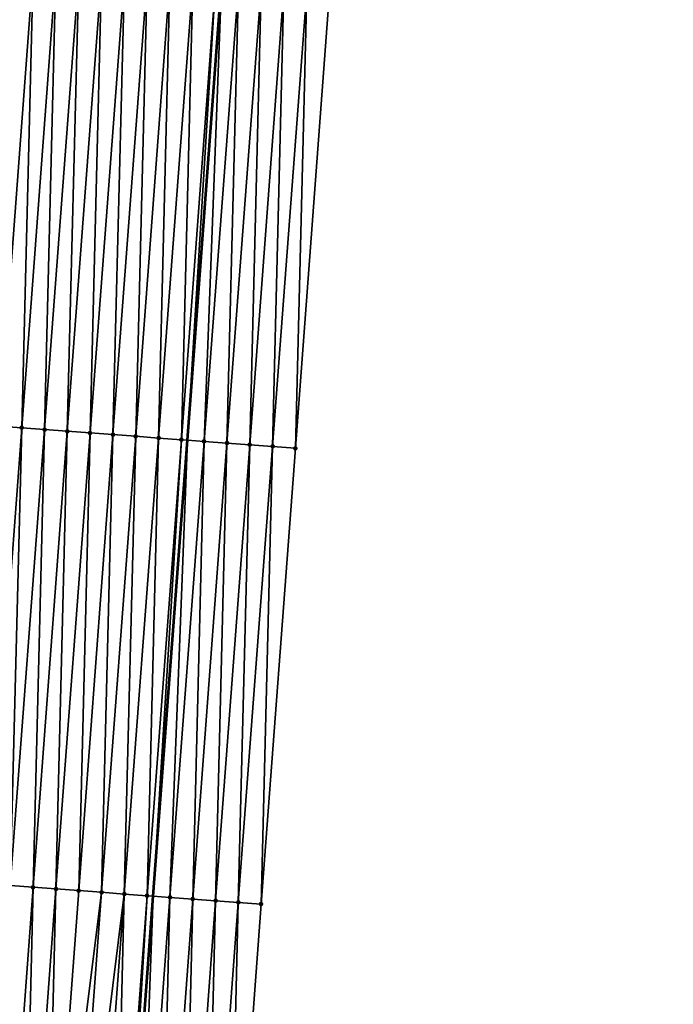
# Model space of a CAD drawing. Header units: feet. Extents: x 2017353 to 2024169, y 808050 to 818690.
# Tile 38 of 256: x 2023423 to 2023452, y 809300 to 809343. Entities that reach past the tile are written whole.
import ezdxf

# ---------------------------------------------------------------- set-up
doc = ezdxf.new("R2010")
doc.units = ezdxf.units.FT
doc.header["$MEASUREMENT"] = 0
for name, color, linetype, lineweight in [('EP_Travel Lane', 172, 'Continuous', 53), ('SB-Road Shots', 141, 'Continuous', 100), ('SB-Road X-Section', 40, 'Continuous', 13)]:
    doc.layers.add(name, color=color, linetype=linetype, lineweight=lineweight)
doc.layers.add('I-77-MM15-17_SB-Surface-BORDER', color=7, linetype='Continuous')
doc.layers.add('I-77-MM15-17_SB-Surface-TIN', color=7, linetype='Continuous')

msp = doc.modelspace()

# ---------------------------------------------------------------- linework, layer by layer
at = {"layer": 'EP_Travel Lane'}
msp.add_polyline3d([(2023412.716046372, 809085.6146323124, 262.8752785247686), (2023414.210677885, 809105.5566020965, 263.1650210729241), (2023415.700220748, 809125.5128031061, 263.4539678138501), (2023417.172606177, 809145.4566661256, 263.7284222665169), (2023418.644971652, 809165.4002588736, 264.0206619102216), (2023420.117318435, 809185.3435984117, 264.3295602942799), (2023421.589662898, 809205.2869065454, 264.6405364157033), (2023423.062000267, 809225.230118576, 264.9578254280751), (2023424.534330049, 809245.1732278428, 265.2818805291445), (2023426.006666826, 809265.1164318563, 265.5997008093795), (2023427.479002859, 809285.059625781, 265.9181849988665), (2023428.956546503, 809304.9878242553, 266.1964958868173), (2023430.453207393, 809324.929921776, 266.4666277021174), (2023431.949844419, 809344.8717013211, 266.7591367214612), (2023433.446489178, 809364.8135838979, 267.0443937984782), (2023434.943131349, 809384.755432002, 267.3320853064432), (2023436.439759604, 809404.6970946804, 267.6328283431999), (2023437.936396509, 809424.6388726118, 267.9254550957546), (2023439.433031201, 809444.580621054, 268.2201574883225), (2023440.922986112, 809464.503379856, 268.5079282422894), (2023442.399370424, 809484.4468866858, 268.7907709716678), (2023443.875722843, 809504.389962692, 269.1021078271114), (2023445.352093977, 809524.3332915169, 269.3967178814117), (2023446.816998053, 809544.2817078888, 269.6885908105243)], dxfattribs=at)
at = {"layer": 'I-77-MM15-17_SB-Surface-BORDER', "color": 3, "linetype": 'Continuous', "lineweight": -3}
msp.add_polyline3d([(2023451.705109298, 809543.9130808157, 269.4070172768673), (2023450.245113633, 809523.9618708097, 269.1513591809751), (2023448.716360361, 809504.0226470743, 268.8509020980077), (2023447.187622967, 809484.0836304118, 268.5367400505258), (2023446.656019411, 809464.0689518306, 268.1706775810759), (2023445.15328495, 809444.1565300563, 267.8550836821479), (2023443.656648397, 809424.2147568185, 267.5621265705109), (2023442.160011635, 809404.272980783, 267.269366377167), (2023440.663358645, 809384.3309885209, 266.9918198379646), (2023439.166723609, 809364.3892354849, 266.6974349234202), (2023436.67282054, 809344.5213567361, 266.4710248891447), (2023435.176169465, 809324.5793899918, 266.1916938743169), (2023433.679507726, 809304.6372811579, 265.9223583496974), (2023432.202443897, 809284.7150899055, 265.6445454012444), (2023430.730105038, 809264.7719611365, 265.3218105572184), (2023429.257760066, 809244.8287495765, 265.004523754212), (2023427.785429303, 809224.8857304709, 264.6745725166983), (2023426.313097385, 809204.9426957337, 264.34565507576), (2023424.840759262, 809184.9995769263, 264.0222543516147), (2023423.368413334, 809165.056352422, 263.7058245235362), (2023421.896061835, 809145.1130524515, 263.3943555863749), (2023420.423694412, 809125.1695367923, 263.0970800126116), (2023417.936476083, 809105.2813916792, 262.8930770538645), (2023416.441847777, 809085.3394646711, 262.6004373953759)], dxfattribs=at)
at = {"layer": 'I-77-MM15-17_SB-Surface-TIN', "color": 128, "linetype": 'Continuous', "lineweight": -3}
for points in [[(2023422.212124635, 809325.545612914, 266.6629411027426), (2023423.708779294, 809345.4876274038, 266.9389158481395), (2023422.711561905, 809345.5621764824, 266.9593825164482)], [(2023422.212124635, 809325.545612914, 266.6629411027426), (2023423.209342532, 809325.4710706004, 266.6419986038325), (2023423.708779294, 809345.4876274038, 266.9389158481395)], [(2023423.209342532, 809325.4710706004, 266.6419986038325), (2023424.70599773, 809345.4130922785, 266.917467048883), (2023423.708779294, 809345.4876274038, 266.9389158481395)], [(2023423.209342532, 809325.4710706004, 266.6419986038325), (2023424.20655772, 809325.3964922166, 266.6235949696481), (2023424.70599773, 809345.4130922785, 266.917467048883)], [(2023424.20655772, 809325.3964922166, 266.6235949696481), (2023425.703213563, 809345.3385224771, 266.898459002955), (2023424.70599773, 809345.4130922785, 266.917467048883)], [(2023424.20655772, 809325.3964922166, 266.6235949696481), (2023425.203774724, 809325.3219380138, 266.6034893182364), (2023425.703213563, 809345.3385224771, 266.898459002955)], [(2023425.203774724, 809325.3219380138, 266.6034893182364), (2023426.700431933, 809345.2639864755, 266.8770718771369), (2023425.703213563, 809345.3385224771, 266.898459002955)], [(2023425.203774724, 809325.3219380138, 266.6034893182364), (2023426.200993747, 809325.2474107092, 266.5814903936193), (2023426.700431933, 809345.2639864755, 266.8770718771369)], [(2023426.200993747, 809325.2474107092, 266.5814903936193), (2023427.697650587, 809345.1894542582, 266.8554183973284), (2023426.700431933, 809345.2639864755, 266.8770718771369)], [(2023426.200993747, 809325.2474107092, 266.5814903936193), (2023427.198212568, 809325.1728807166, 266.5596806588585), (2023427.697650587, 809345.1894542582, 266.8554183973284)], [(2023427.198212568, 809325.1728807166, 266.5596806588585), (2023428.69486972, 809345.1149284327, 266.8333150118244), (2023427.697650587, 809345.1894542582, 266.8554183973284)], [(2023427.198212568, 809325.1728807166, 266.5596806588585), (2023428.195427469, 809325.0982984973, 266.5415469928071), (2023428.69486972, 809345.1149284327, 266.8333150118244)], [(2023428.195427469, 809325.0982984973, 266.5415469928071), (2023429.692087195, 809345.040380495, 266.8127680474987), (2023428.69486972, 809345.1149284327, 266.8333150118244)], [(2023428.195427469, 809325.0982984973, 266.5415469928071), (2023429.192643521, 809325.0237316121, 266.5223340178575), (2023429.692087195, 809345.040380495, 266.8127680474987)], [(2023429.192643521, 809325.0237316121, 266.5223340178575), (2023430.689296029, 809344.9657174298, 266.8003245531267), (2023429.692087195, 809345.040380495, 266.8127680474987)], [(2023429.192643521, 809325.0237316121, 266.5223340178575), (2023430.189878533, 809324.9494173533, 266.4853394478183), (2023430.689296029, 809344.9657174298, 266.8003245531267)], [(2023430.189878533, 809324.9494173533, 266.4853394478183), (2023431.686517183, 809344.8912185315, 266.7763258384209), (2023430.689296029, 809344.9657174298, 266.8003245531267)], [(2023430.189878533, 809324.9494173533, 266.4853394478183), (2023430.453207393, 809324.929921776, 266.4666277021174), (2023431.686517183, 809344.8912185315, 266.7763258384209)], [(2023431.686517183, 809344.8912185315, 266.7763258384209), (2023430.453207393, 809324.929921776, 266.4666277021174), (2023431.949844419, 809344.8717013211, 266.7591367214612)], [(2023431.187149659, 809324.8755842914, 266.4144748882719), (2023431.949844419, 809344.8717013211, 266.7591367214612), (2023430.453207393, 809324.929921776, 266.4666277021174)], [(2023431.187149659, 809324.8755842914, 266.4144748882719), (2023432.68378216, 809344.8173035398, 266.7112277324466), (2023431.949844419, 809344.8717013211, 266.7591367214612)], [(2023431.187149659, 809324.8755842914, 266.4144748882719), (2023432.18440864, 809324.801589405, 266.3550006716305), (2023432.68378216, 809344.8173035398, 266.7112277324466)], [(2023432.18440864, 809324.801589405, 266.3550006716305), (2023433.681041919, 809344.7433190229, 266.6510233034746), (2023432.68378216, 809344.8173035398, 266.7112277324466)], [(2023432.18440864, 809324.801589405, 266.3550006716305), (2023433.181662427, 809324.7275253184, 266.30039722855), (2023433.681041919, 809344.7433190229, 266.6510233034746)], [(2023433.181662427, 809324.7275253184, 266.30039722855), (2023434.678299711, 809344.6693082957, 266.5926637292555), (2023433.681041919, 809344.7433190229, 266.6510233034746)], [(2023433.181662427, 809324.7275253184, 266.30039722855), (2023434.17891709, 809324.6534728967, 266.2449727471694), (2023434.678299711, 809344.6693082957, 266.5926637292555)], [(2023434.17891709, 809324.6534728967, 266.2449727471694), (2023435.675561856, 809344.5953555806, 266.5302208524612), (2023434.678299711, 809344.6693082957, 266.5926637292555)], [(2023434.17891709, 809324.6534728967, 266.2449727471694), (2023435.176169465, 809324.5793899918, 266.1916938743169), (2023435.675561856, 809344.5953555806, 266.5302208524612)], [(2023435.176169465, 809324.5793899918, 266.1916938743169), (2023436.67282054, 809344.5213567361, 266.4710248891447), (2023435.675561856, 809344.5953555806, 266.5302208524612)], [(2023421.712681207, 809305.5289672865, 266.3722745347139), (2023423.209342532, 809325.4710706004, 266.6419986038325), (2023422.212124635, 809325.545612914, 266.6629411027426)], [(2023421.712681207, 809305.5289672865, 266.3722745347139), (2023422.709897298, 809305.4544009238, 266.3530247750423), (2023423.209342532, 809325.4710706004, 266.6419986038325)], [(2023422.709897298, 809305.4544009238, 266.3530247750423), (2023424.20655772, 809325.3964922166, 266.6235949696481), (2023423.209342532, 809325.4710706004, 266.6419986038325)], [(2023422.709897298, 809305.4544009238, 266.3530247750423), (2023423.707114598, 809305.3798506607, 266.3326418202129), (2023424.20655772, 809325.3964922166, 266.6235949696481)], [(2023423.707114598, 809305.3798506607, 266.3326418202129), (2023425.203774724, 809325.3219380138, 266.6034893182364), (2023424.20655772, 809325.3964922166, 266.6235949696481)], [(2023423.707114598, 809305.3798506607, 266.3326418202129), (2023424.704332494, 809305.3053083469, 266.3116993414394), (2023425.203774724, 809325.3219380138, 266.6034893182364)], [(2023424.704332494, 809305.3053083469, 266.3116993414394), (2023426.200993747, 809325.2474107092, 266.5814903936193), (2023425.203774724, 809325.3219380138, 266.6034893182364)], [(2023424.704332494, 809305.3053083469, 266.3116993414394), (2023425.701551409, 809305.2307796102, 266.2898012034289), (2023426.200993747, 809325.2474107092, 266.5814903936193)], [(2023425.701551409, 809305.2307796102, 266.2898012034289), (2023427.198212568, 809325.1728807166, 266.5596806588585), (2023426.200993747, 809325.2474107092, 266.5814903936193)], [(2023425.701551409, 809305.2307796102, 266.2898012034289), (2023426.698768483, 809305.1562263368, 266.2696301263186), (2023427.198212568, 809325.1728807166, 266.5596806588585)], [(2023426.698768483, 809305.1562263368, 266.2696301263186), (2023428.195427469, 809325.0982984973, 266.5415469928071), (2023427.198212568, 809325.1728807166, 266.5596806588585)], [(2023426.698768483, 809305.1562263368, 266.2696301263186), (2023427.695979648, 809305.0815943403, 266.2550001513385), (2023428.195427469, 809325.0982984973, 266.5415469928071)], [(2023427.695979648, 809305.0815943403, 266.2550001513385), (2023429.192643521, 809325.0237316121, 266.5223340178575), (2023428.195427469, 809325.0982984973, 266.5415469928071)], [(2023427.695979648, 809305.0815943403, 266.2550001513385), (2023428.69321835, 809305.0073292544, 266.2145444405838), (2023429.192643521, 809325.0237316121, 266.5223340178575)], [(2023428.69321835, 809305.0073292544, 266.2145444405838), (2023430.189878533, 809324.9494173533, 266.4853394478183), (2023429.192643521, 809325.0237316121, 266.5223340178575)], [(2023428.69321835, 809305.0073292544, 266.2145444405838), (2023428.956546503, 809304.9878242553, 266.1964958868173), (2023430.189878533, 809324.9494173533, 266.4853394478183)], [(2023430.189878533, 809324.9494173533, 266.4853394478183), (2023428.956546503, 809304.9878242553, 266.1964958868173), (2023430.453207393, 809324.929921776, 266.4666277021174)], [(2023429.690486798, 809304.9334605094, 266.1461915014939), (2023430.453207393, 809324.929921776, 266.4666277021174), (2023428.956546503, 809304.9878242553, 266.1964958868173)], [(2023429.690486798, 809304.9334605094, 266.1461915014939), (2023431.187149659, 809324.8755842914, 266.4144748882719), (2023430.453207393, 809324.929921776, 266.4666277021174)], [(2023429.690486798, 809304.9334605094, 266.1461915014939), (2023430.687744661, 809304.8594507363, 266.0877651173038), (2023431.187149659, 809324.8755842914, 266.4144748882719)], [(2023430.687744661, 809304.8594507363, 266.0877651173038), (2023432.18440864, 809324.801589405, 266.3550006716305), (2023431.187149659, 809324.8755842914, 266.4144748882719)], [(2023430.687744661, 809304.8594507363, 266.0877651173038), (2023431.684993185, 809304.7853165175, 266.0380980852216), (2023432.18440864, 809324.801589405, 266.3550006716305)], [(2023431.684993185, 809304.7853165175, 266.0380980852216), (2023433.181662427, 809324.7275253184, 266.30039722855), (2023432.18440864, 809324.801589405, 266.3550006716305)], [(2023431.684993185, 809304.7853165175, 266.0380980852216), (2023432.682251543, 809304.7113133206, 265.9792087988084), (2023433.181662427, 809324.7275253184, 266.30039722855)], [(2023432.682251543, 809304.7113133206, 265.9792087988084), (2023434.17891709, 809324.6534728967, 266.2449727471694), (2023433.181662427, 809324.7275253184, 266.30039722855)], [(2023432.682251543, 809304.7113133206, 265.9792087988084), (2023433.679507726, 809304.6372811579, 265.9223583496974), (2023434.17891709, 809324.6534728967, 266.2449727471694)], [(2023433.679507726, 809304.6372811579, 265.9223583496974), (2023435.176169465, 809324.5793899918, 266.1916938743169), (2023434.17891709, 809324.6534728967, 266.2449727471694)], [(2023422.229136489, 809285.4452792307, 266.0443541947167), (2023423.707114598, 809305.3798506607, 266.3326418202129), (2023422.709897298, 809305.4544009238, 266.3530247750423)], [(2023422.229136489, 809285.4452792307, 266.0443541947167), (2023423.226448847, 809285.3720112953, 266.0207589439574), (2023423.707114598, 809305.3798506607, 266.3326418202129)], [(2023423.226448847, 809285.3720112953, 266.0207589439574), (2023424.704332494, 809305.3053083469, 266.3116993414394), (2023423.707114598, 809305.3798506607, 266.3326418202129)], [(2023423.226448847, 809285.3720112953, 266.0207589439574), (2023424.223756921, 809285.2986853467, 266.0009812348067), (2023424.704332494, 809305.3053083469, 266.3116993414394)], [(2023424.223756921, 809285.2986853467, 266.0009812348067), (2023425.701551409, 809305.2307796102, 266.2898012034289), (2023424.704332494, 809305.3053083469, 266.3116993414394)], [(2023424.223756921, 809285.2986853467, 266.0009812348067), (2023426.698768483, 809305.1562263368, 266.2696301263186), (2023425.701551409, 809305.2307796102, 266.2898012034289)], [(2023424.223756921, 809285.2986853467, 266.0009812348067), (2023425.221065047, 809285.2253600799, 265.9811586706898), (2023426.698768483, 809305.1562263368, 266.2696301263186)], [(2023425.221065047, 809285.2253600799, 265.9811586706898), (2023427.695979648, 809305.0815943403, 266.2550001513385), (2023426.698768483, 809305.1562263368, 266.2696301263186)], [(2023425.221065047, 809285.2253600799, 265.9811586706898), (2023426.218368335, 809285.1519692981, 265.9656472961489), (2023427.695979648, 809305.0815943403, 266.2550001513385)], [(2023426.218368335, 809285.1519692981, 265.9656472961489), (2023427.215687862, 809285.0787984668, 265.9356621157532), (2023427.695979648, 809305.0815943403, 266.2550001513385)], [(2023427.215687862, 809285.0787984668, 265.9356621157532), (2023428.69321835, 809305.0073292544, 266.2145444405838), (2023427.695979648, 809305.0815943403, 266.2550001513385)], [(2023427.215687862, 809285.0787984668, 265.9356621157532), (2023427.479002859, 809285.059625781, 265.9181849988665), (2023428.69321835, 809305.0073292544, 266.2145444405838)], [(2023428.69321835, 809305.0073292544, 266.2145444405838), (2023427.479002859, 809285.059625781, 265.9181849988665), (2023428.956546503, 809304.9878242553, 266.1964958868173)], [(2023428.213048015, 809285.0061779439, 265.8694639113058), (2023428.956546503, 809304.9878242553, 266.1964958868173), (2023427.479002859, 809285.059625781, 265.9181849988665)], [(2023428.213048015, 809285.0061779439, 265.8694639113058), (2023429.690486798, 809304.9334605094, 266.1461915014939), (2023428.956546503, 809304.9878242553, 266.1964958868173)], [(2023428.213048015, 809285.0061779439, 265.8694639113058), (2023429.210401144, 809284.9334622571, 265.8095279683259), (2023429.690486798, 809304.9334605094, 266.1461915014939)], [(2023429.210401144, 809284.9334622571, 265.8095279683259), (2023430.687744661, 809304.8594507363, 266.0877651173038), (2023429.690486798, 809304.9334605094, 266.1461915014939)], [(2023429.210401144, 809284.9334622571, 265.8095279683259), (2023430.207741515, 809284.8605737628, 265.7609636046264), (2023430.687744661, 809304.8594507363, 266.0877651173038)], [(2023430.207741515, 809284.8605737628, 265.7609636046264), (2023431.684993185, 809304.7853165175, 266.0380980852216), (2023430.687744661, 809304.8594507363, 266.0877651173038)], [(2023430.207741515, 809284.8605737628, 265.7609636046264), (2023431.205092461, 809284.7878285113, 265.7029731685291), (2023431.684993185, 809304.7853165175, 266.0380980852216)], [(2023431.205092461, 809284.7878285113, 265.7029731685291), (2023432.682251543, 809304.7113133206, 265.9792087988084), (2023431.684993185, 809304.7853165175, 266.0380980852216)], [(2023431.205092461, 809284.7878285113, 265.7029731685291), (2023432.202443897, 809284.7150899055, 265.6445454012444), (2023432.682251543, 809304.7113133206, 265.9792087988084)], [(2023432.202443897, 809284.7150899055, 265.6445454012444), (2023433.679507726, 809304.6372811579, 265.9223583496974), (2023432.682251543, 809304.7113133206, 265.9792087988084)]]:
    msp.add_3dface(points, dxfattribs=at)
at = {"layer": 'SB-Road Shots', "lineweight": 100}
for p in [(2023423.209342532, 809325.4710706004, 266.6419986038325), (2023424.20655772, 809325.3964922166, 266.6235949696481), (2023425.203774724, 809325.3219380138, 266.6034893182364), (2023426.200993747, 809325.2474107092, 266.5814903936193), (2023427.198212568, 809325.1728807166, 266.5596806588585), (2023428.195427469, 809325.0982984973, 266.5415469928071), (2023429.192643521, 809325.0237316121, 266.5223340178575), (2023430.189878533, 809324.9494173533, 266.4853394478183), (2023431.187149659, 809324.8755842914, 266.4144748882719), (2023432.18440864, 809324.801589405, 266.3550006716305), (2023433.181662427, 809324.7275253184, 266.30039722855), (2023434.17891709, 809324.6534728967, 266.2449727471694), (2023435.176169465, 809324.5793899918, 266.1916938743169), (2023423.707114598, 809305.3798506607, 266.3326418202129), (2023424.704332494, 809305.3053083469, 266.3116993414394), (2023425.701551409, 809305.2307796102, 266.2898012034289), (2023426.698768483, 809305.1562263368, 266.2696301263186), (2023427.695979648, 809305.0815943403, 266.2550001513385), (2023428.69321835, 809305.0073292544, 266.2145444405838), (2023429.690486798, 809304.9334605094, 266.1461915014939), (2023430.687744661, 809304.8594507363, 266.0877651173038), (2023431.684993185, 809304.7853165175, 266.0380980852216), (2023432.682251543, 809304.7113133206, 265.9792087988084), (2023433.679507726, 809304.6372811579, 265.9223583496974)]:
    msp.add_point(p, dxfattribs=at)
at = {"layer": 'SB-Road X-Section', "extrusion": (0.07483225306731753, 0.9970943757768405, 0.01424569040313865), "elevation": 958394.9915406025, "flags": 128}
msp.add_lwpolyline([(-1957190.85810381, -13388.16520354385), (-1957189.85810381, -13388.11191926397), (-1957188.85810381, -13388.05648915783), (-1957187.85810381, -13388.0018801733), (-1957186.85810381, -13387.9423999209), (-1957185.85810381, -13387.87152816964), (-1957184.85810381, -13387.8345298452), (-1957183.85810381, -13387.81531492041), (-1957182.85810381, -13387.79717941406), (-1957181.85810381, -13387.77536746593), (-1957180.85810381, -13387.75336630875), (-1957179.85810381, -13387.73325861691), (-1957178.85810381, -13387.71485311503), (-1957177.85810381, -13387.69390849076), (-1957176.85810381, -13387.67375135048), (-1957175.85810381, -13387.65501075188), (-1957174.85810381, -13387.64130557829), (-1957174.393128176, -13387.63857433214), (-1957174.134175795, -13387.63908289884), (-1957173.85810381, -13387.64145659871), (-1957173.602556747, -13387.64544143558), (-1957172.85810381, -13387.66280351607), (-1957171.85810381, -13387.68755322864), (-1957170.85810381, -13387.7119347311), (-1957169.858103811, -13387.73404933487), (-1957168.85810381, -13387.75301632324), (-1957167.85810381, -13387.77330052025), (-1957166.85810381, -13387.79503071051), (-1957165.85810381, -13387.81515242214), (-1957164.85810381, -13387.83565426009), (-1957163.85810381, -13387.85672767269), (-1957162.85810381, -13387.87919814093), (-1957161.85810381, -13387.90358283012), (-1957160.85810381, -13387.92792319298), (-1957159.85810381, -13387.95110669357), (-1957158.85810381, -13387.97306523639), (-1957157.85810381, -13387.99124562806), (-1957156.85810381, -13388.00721543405), (-1957155.85810381, -13388.02393776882), (-1957154.85810381, -13388.04202109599), (-1957153.85810381, -13388.06181314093), (-1957152.85810381, -13388.08112414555), (-1957151.85810381, -13388.1000450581), (-1957150.85810381, -13388.12182663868), (-1957149.85810381, -13388.15781174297), (-1957148.858103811, -13388.2010013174), (-1957147.85810381, -13388.24734050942), (-1957146.85810381, -13388.29532142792), (-1957145.85810381, -13388.34407459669), (-1957144.85810381, -13388.39244373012), (-1957143.85810381, -13388.4403631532), (-1957143.70741389, -13388.44759758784)], dxfattribs=at)
at = {"layer": 'SB-Road X-Section', "extrusion": (0.07483225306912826, 0.9970943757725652, 0.01424569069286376), "elevation": 958374.9915408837, "flags": 128}
msp.add_lwpolyline([(-1957190.858101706, -13388.1499014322), (-1957189.858101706, -13388.0930452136), (-1957188.858101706, -13388.03414995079), (-1957187.858101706, -13387.98447787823), (-1957186.858101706, -13387.92604556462), (-1957185.858101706, -13387.85768568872), (-1957184.858101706, -13387.81722587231), (-1957183.858101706, -13387.80259441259), (-1957182.858101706, -13387.78242128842), (-1957181.858101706, -13387.76052092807), (-1957180.858101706, -13387.73957632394), (-1957179.858101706, -13387.71919130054), (-1957178.858101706, -13387.6999395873), (-1957177.858101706, -13387.67950551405), (-1957176.858101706, -13387.66140221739), (-1957175.858101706, -13387.64618801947), (-1957174.858101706, -13387.63469057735), (-1957174.297115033, -13387.63198949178), (-1957174.211686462, -13387.63216951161), (-1957173.858101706, -13387.63523841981), (-1957173.653305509, -13387.63823937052), (-1957172.858101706, -13387.65359858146), (-1957171.858101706, -13387.67558911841), (-1957170.858101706, -13387.70061375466), (-1957169.858101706, -13387.72614123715), (-1957168.858101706, -13387.74914007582), (-1957167.858101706, -13387.7699865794), (-1957166.858101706, -13387.7917596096), (-1957165.858101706, -13387.81359164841), (-1957164.858101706, -13387.83664022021), (-1957163.858101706, -13387.85983579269), (-1957162.858101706, -13387.8841147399), (-1957161.858101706, -13387.91009791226), (-1957160.858101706, -13387.93596286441), (-1957159.858101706, -13387.95706372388), (-1957158.858101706, -13387.97580328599), (-1957157.858101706, -13387.99404481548), (-1957156.858101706, -13388.01102725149), (-1957155.858101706, -13388.02822363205), (-1957154.858101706, -13388.04745440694), (-1957153.858101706, -13388.06796775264), (-1957152.858101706, -13388.0857297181), (-1957151.858101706, -13388.10362228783), (-1957150.858101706, -13388.12736372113), (-1957149.858101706, -13388.16156370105), (-1957148.858101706, -13388.20233509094), (-1957147.858101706, -13388.24686931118), (-1957146.858101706, -13388.29367414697), (-1957145.858101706, -13388.34153855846), (-1957145.124448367, -13388.37662625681)], dxfattribs=at)

doc.saveas('drawing.dxf')
